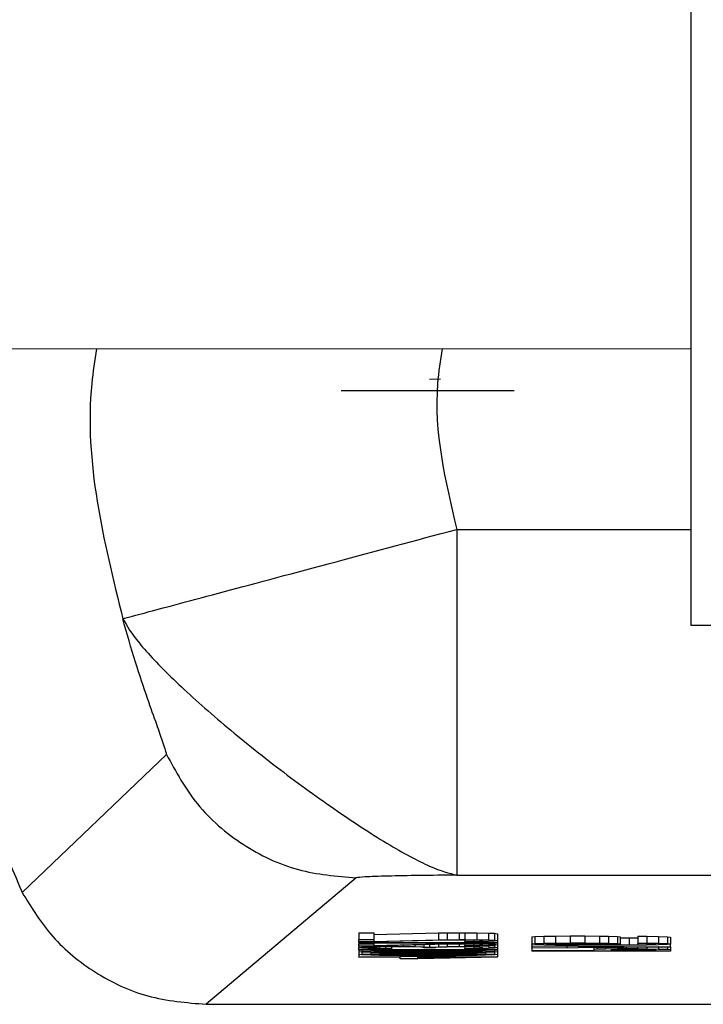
# Model space of a CAD drawing. Header units: inches. Extents: x 170 to 312, y 215 to 248.
# Tile 248 of 256: x 231.3812 to 231.4055, y 223.5383 to 223.5734. Entities that reach past the tile are written whole.
import ezdxf

# ---------------------------------------------------------------- set-up
doc = ezdxf.new("R2010")
doc.units = ezdxf.units.IN
doc.header["$LTSCALE"] = 0.25
doc.header["$MEASUREMENT"] = 0
doc.layers.add('MOTOR RH', color=7, linetype='Continuous')

msp = doc.modelspace()

# ---------------------------------------------------------------- linework, layer by layer
at = {"layer": 'MOTOR RH'}
for p, q in [((231.405123, 223.561647), (231.370661, 223.561648)), ((231.395807, 223.560578), (231.3962, 223.560589)), ((231.392666, 223.560168), (231.398818, 223.560168)), ((231.396777, 223.555229), (231.396777, 223.542929)), ((231.396777, 223.555229), (231.40511, 223.555228)), ((231.407022, 223.551805), (231.405097, 223.551805)), ((231.381322, 223.542311), (231.386454, 223.547221)), ((231.393197, 223.542835), (231.38787, 223.538334)), ((231.396777, 223.542929), (231.435588, 223.542928)), ((231.393299, 223.54088), (231.393822, 223.54088)), ((231.393299, 223.54088), (231.393299, 223.540634)), ((231.393822, 223.54088), (231.393822, 223.540634)), ((231.393822, 223.540816), (231.396126, 223.540873)), ((231.396126, 223.540873), (231.39644, 223.540878)), ((231.396126, 223.540873), (231.396126, 223.540627)), ((231.39644, 223.540878), (231.396859, 223.54088)), ((231.39644, 223.540878), (231.39644, 223.540632)), ((231.396859, 223.54088), (231.397068, 223.54088)), ((231.396859, 223.54088), (231.396859, 223.540634)), ((231.397068, 223.54088), (231.397487, 223.540878)), ((231.397068, 223.54088), (231.397068, 223.540634)), ((231.397487, 223.540878), (231.397906, 223.540869)), ((231.397487, 223.540878), (231.397487, 223.540632)), ((231.397906, 223.540869), (231.398115, 223.540859)), ((231.397906, 223.540869), (231.397906, 223.540623)), ((231.398115, 223.540859), (231.39822, 223.540846)), ((231.398115, 223.540859), (231.398115, 223.540613)), ((231.39822, 223.540846), (231.39822, 223.5406)), ((231.39945, 223.54073), (231.399555, 223.540741)), ((231.39945, 223.54073), (231.39945, 223.540484)), ((231.399555, 223.540741), (231.399869, 223.540752)), ((231.399555, 223.540741), (231.399555, 223.540495)), ((231.399869, 223.540752), (231.400288, 223.540759)), ((231.399869, 223.540752), (231.399869, 223.540506)), ((231.400288, 223.540759), (231.400811, 223.540764)), ((231.400288, 223.540759), (231.400288, 223.540513)), ((231.400811, 223.540764), (231.401335, 223.540764)), ((231.400811, 223.540764), (231.400811, 223.540518)), ((231.401335, 223.540764), (231.401858, 223.540759)), ((231.401335, 223.540764), (231.401335, 223.540518)), ((231.401858, 223.540759), (231.402173, 223.540752)), ((231.401858, 223.540513), (231.401858, 223.540759)), ((231.402173, 223.540752), (231.402487, 223.540741)), ((231.402173, 223.540752), (231.402173, 223.540506)), ((231.402487, 223.540741), (231.402591, 223.54073)), ((231.402487, 223.540741), (231.402487, 223.540495)), ((231.402591, 223.54073), (231.402591, 223.540484)), ((231.40322, 223.540759), (231.403534, 223.540757)), ((231.40322, 223.540759), (231.40322, 223.540513)), ((231.403534, 223.540757), (231.403953, 223.54075)), ((231.403534, 223.540757), (231.403534, 223.540511)), ((231.403953, 223.54075), (231.404267, 223.540739)), ((231.403953, 223.54075), (231.403953, 223.540504)), ((231.404267, 223.540739), (231.404371, 223.540727)), ((231.404267, 223.540739), (231.404267, 223.540493)), ((231.404371, 223.540727), (231.404371, 223.540481)), ((231.393299, 223.540552), (231.393299, 223.540634)), ((231.393299, 223.540634), (231.393822, 223.540634)), ((231.393822, 223.540552), (231.393299, 223.540552)), ((231.393299, 223.540534), (231.393299, 223.540552)), ((231.393299, 223.540534), (231.39822, 223.540534)), ((231.393299, 223.540534), (231.393299, 223.54052)), ((231.393299, 223.54052), (231.397382, 223.54052)), ((231.393299, 223.54052), (231.393299, 223.540488)), ((231.393299, 223.540406), (231.393299, 223.540488)), ((231.393299, 223.540488), (231.393822, 223.540488)), ((231.393822, 223.540406), (231.393299, 223.540406)), ((231.393299, 223.540406), (231.393299, 223.540356)), ((231.393299, 223.540356), (231.393403, 223.540365)), ((231.393299, 223.540338), (231.393299, 223.540356)), ((231.393403, 223.540406), (231.393403, 223.540365)), ((231.393403, 223.540365), (231.393613, 223.540375)), ((231.393613, 223.540406), (231.393613, 223.540375)), ((231.393613, 223.540375), (231.393822, 223.540381)), ((231.393822, 223.540634), (231.393822, 223.54057)), ((231.393822, 223.54057), (231.396126, 223.540627)), ((231.39644, 223.540616), (231.393822, 223.540552)), ((231.393822, 223.54052), (231.393822, 223.540488)), ((231.393822, 223.540488), (231.393822, 223.540425)), ((231.393822, 223.540425), (231.396126, 223.540481)), ((231.39644, 223.54047), (231.393822, 223.540406)), ((231.393822, 223.540381), (231.393822, 223.540406)), ((231.393822, 223.540381), (231.394136, 223.540386)), ((231.393927, 223.540365), (231.393822, 223.540354)), ((231.393822, 223.540354), (231.393822, 223.54034)), ((231.394031, 223.54037), (231.393927, 223.540365)), ((231.393927, 223.540365), (231.393927, 223.540329)), ((231.394241, 223.540375), (231.394031, 223.54037)), ((231.394031, 223.54037), (231.394031, 223.540324)), ((231.394136, 223.540414), (231.394136, 223.540386)), ((231.394136, 223.540386), (231.39445, 223.540388)), ((231.39445, 223.540377), (231.394241, 223.540375)), ((231.394241, 223.540375), (231.394241, 223.54032)), ((231.39445, 223.540422), (231.39445, 223.540388)), ((231.39445, 223.540388), (231.394869, 223.540388)), ((231.394869, 223.540377), (231.39445, 223.540377)), ((231.39445, 223.540377), (231.39445, 223.540318)), ((231.394869, 223.540432), (231.394869, 223.540388)), ((231.394869, 223.540388), (231.395288, 223.540386)), ((231.395288, 223.540372), (231.394869, 223.540377)), ((231.395288, 223.540442), (231.395288, 223.540386)), ((231.395288, 223.540386), (231.395602, 223.540381)), ((231.395497, 223.540365), (231.395288, 223.540372)), ((231.395602, 223.540352), (231.395497, 223.540365)), ((231.395602, 223.54045), (231.395602, 223.540381)), ((231.395602, 223.540381), (231.395812, 223.54037)), ((231.395812, 223.540455), (231.395812, 223.54037)), ((231.395812, 223.54037), (231.396126, 223.540379)), ((231.39623, 223.540365), (231.396021, 223.540352)), ((231.396126, 223.540627), (231.39644, 223.540632)), ((231.396126, 223.54052), (231.396126, 223.540481)), ((231.396126, 223.540481), (231.39644, 223.540486)), ((231.396126, 223.540462), (231.396126, 223.540379)), ((231.396126, 223.540379), (231.39644, 223.540384)), ((231.39644, 223.54037), (231.39623, 223.540365)), ((231.39644, 223.540632), (231.396859, 223.540634)), ((231.396859, 223.54062), (231.39644, 223.540616)), ((231.39644, 223.54052), (231.39644, 223.540486)), ((231.39644, 223.540486), (231.396859, 223.540488)), ((231.396859, 223.540475), (231.39644, 223.54047)), ((231.39644, 223.54047), (231.39644, 223.540384)), ((231.39644, 223.540384), (231.396859, 223.540386)), ((231.396859, 223.540374), (231.39644, 223.54037)), ((231.397382, 223.54052), (231.396649, 223.540506)), ((231.396649, 223.54052), (231.396649, 223.540506)), ((231.396649, 223.540506), (231.397487, 223.540506)), ((231.396859, 223.540634), (231.397068, 223.540634)), ((231.397068, 223.54062), (231.396859, 223.54062)), ((231.396859, 223.540506), (231.396859, 223.540488)), ((231.396859, 223.540488), (231.397068, 223.540488)), ((231.397068, 223.540475), (231.396859, 223.540475)), ((231.396859, 223.540475), (231.396859, 223.540386)), ((231.396859, 223.540386), (231.397068, 223.540386)), ((231.397068, 223.540374), (231.396859, 223.540374)), ((231.397068, 223.540634), (231.397487, 223.540632)), ((231.397382, 223.540616), (231.397068, 223.54062)), ((231.397068, 223.54062), (231.397068, 223.540566)), ((231.397068, 223.540566), (231.397382, 223.54057)), ((231.397068, 223.540554), (231.397068, 223.540566)), ((231.397487, 223.540557), (231.397068, 223.540554)), ((231.397068, 223.540506), (231.397068, 223.540488)), ((231.397068, 223.540488), (231.397487, 223.540486)), ((231.397382, 223.54047), (231.397068, 223.540475)), ((231.397068, 223.540475), (231.397068, 223.54042)), ((231.397068, 223.54042), (231.397382, 223.540425)), ((231.397068, 223.540409), (231.397068, 223.54042)), ((231.397487, 223.540411), (231.397068, 223.540409)), ((231.397068, 223.540409), (231.397068, 223.540386)), ((231.397068, 223.540386), (231.397487, 223.540384)), ((231.397382, 223.54037), (231.397068, 223.540374)), ((231.397068, 223.540374), (231.397068, 223.54032)), ((231.397592, 223.540609), (231.397382, 223.540616)), ((231.397382, 223.540616), (231.397382, 223.54057)), ((231.397382, 223.54057), (231.397592, 223.540577)), ((231.397592, 223.540463), (231.397382, 223.54047)), ((231.397382, 223.54047), (231.397382, 223.540425)), ((231.397382, 223.540425), (231.397592, 223.540431)), ((231.397592, 223.540363), (231.397382, 223.54037)), ((231.397382, 223.54037), (231.397382, 223.540324)), ((231.397487, 223.540632), (231.397906, 223.540623)), ((231.397906, 223.540566), (231.397487, 223.540557)), ((231.397487, 223.540506), (231.39822, 223.54052)), ((231.397487, 223.540506), (231.397487, 223.540486)), ((231.397487, 223.540486), (231.397906, 223.540477)), ((231.397906, 223.54042), (231.397487, 223.540411)), ((231.397487, 223.540411), (231.397487, 223.540384)), ((231.397487, 223.540384), (231.397906, 223.540374)), ((231.397696, 223.540598), (231.397592, 223.540609)), ((231.397592, 223.540609), (231.397592, 223.540577)), ((231.397592, 223.540577), (231.397696, 223.540588)), ((231.397696, 223.540452), (231.397592, 223.540463)), ((231.397592, 223.540463), (231.397592, 223.540431)), ((231.397592, 223.540431), (231.397696, 223.540443)), ((231.397696, 223.540352), (231.397592, 223.540363)), ((231.397592, 223.540363), (231.397592, 223.540331)), ((231.397696, 223.540588), (231.397696, 223.540598)), ((231.397696, 223.540443), (231.397696, 223.540452)), ((231.397906, 223.540623), (231.398115, 223.540613)), ((231.398115, 223.540575), (231.397906, 223.540566)), ((231.397906, 223.540514), (231.397906, 223.540477)), ((231.397906, 223.540477), (231.398115, 223.540468)), ((231.398115, 223.540429), (231.397906, 223.54042)), ((231.397906, 223.54042), (231.397906, 223.540374)), ((231.397906, 223.540374), (231.398115, 223.540365)), ((231.398115, 223.540613), (231.39822, 223.5406)), ((231.39822, 223.540591), (231.398115, 223.540575)), ((231.398115, 223.540518), (231.398115, 223.540468)), ((231.398115, 223.540468), (231.39822, 223.540454)), ((231.39822, 223.540445), (231.398115, 223.540429)), ((231.398115, 223.540429), (231.398115, 223.540365)), ((231.398115, 223.540365), (231.39822, 223.540349)), ((231.39822, 223.5406), (231.39822, 223.540591)), ((231.39822, 223.540591), (231.39822, 223.540534)), ((231.39822, 223.54052), (231.39822, 223.540534)), ((231.39822, 223.54052), (231.39822, 223.540454)), ((231.39822, 223.540454), (231.39822, 223.540445)), ((231.39822, 223.540445), (231.39822, 223.540349)), ((231.39945, 223.540484), (231.399555, 223.540495)), ((231.39945, 223.540472), (231.39945, 223.540484)), ((231.399555, 223.540461), (231.39945, 223.540472)), ((231.39945, 223.540472), (231.39945, 223.540418)), ((231.39945, 223.540418), (231.404371, 223.540381)), ((231.39945, 223.540404), (231.39945, 223.540418)), ((231.400707, 223.540395), (231.39945, 223.540404)), ((231.39945, 223.540404), (231.39945, 223.54034)), ((231.404371, 223.540363), (231.39945, 223.540327)), ((231.399555, 223.540495), (231.399869, 223.540506)), ((231.399869, 223.54045), (231.399555, 223.540461)), ((231.399869, 223.540506), (231.400288, 223.540513)), ((231.400288, 223.540443), (231.399869, 223.54045)), ((231.399974, 223.540486), (231.400078, 223.540493)), ((231.399974, 223.54047), (231.399974, 223.540486)), ((231.400078, 223.540463), (231.399974, 223.54047)), ((231.400078, 223.540493), (231.400288, 223.5405)), ((231.400078, 223.540463), (231.400078, 223.540493)), ((231.400288, 223.540456), (231.400078, 223.540463)), ((231.400288, 223.540513), (231.400811, 223.540518)), ((231.400288, 223.5405), (231.400602, 223.540504)), ((231.400288, 223.540456), (231.400288, 223.5405)), ((231.400602, 223.540452), (231.400288, 223.540456)), ((231.400811, 223.540438), (231.400288, 223.540443)), ((231.400602, 223.540504), (231.400916, 223.540506)), ((231.400602, 223.540452), (231.400602, 223.540504)), ((231.400916, 223.54045), (231.400602, 223.540452)), ((231.400707, 223.540349), (231.400707, 223.540395)), ((231.400811, 223.540518), (231.401335, 223.540518)), ((231.401544, 223.540436), (231.400811, 223.540438)), ((231.400916, 223.540506), (231.40123, 223.540506)), ((231.400916, 223.54045), (231.400916, 223.540506)), ((231.40123, 223.54045), (231.400916, 223.54045)), ((231.401125, 223.540352), (231.401125, 223.540393)), ((231.401125, 223.540393), (231.403953, 223.540372)), ((231.403953, 223.540372), (231.401125, 223.540352)), ((231.40123, 223.540506), (231.401544, 223.540504)), ((231.40123, 223.54045), (231.40123, 223.540506)), ((231.401544, 223.540452), (231.40123, 223.54045)), ((231.401335, 223.540518), (231.401858, 223.540513)), ((231.401544, 223.540504), (231.401754, 223.5405)), ((231.401544, 223.540452), (231.401544, 223.540504)), ((231.401754, 223.540456), (231.401544, 223.540452)), ((231.402277, 223.540436), (231.401544, 223.540436)), ((231.401754, 223.5405), (231.401963, 223.540493)), ((231.401754, 223.540456), (231.401754, 223.5405)), ((231.401963, 223.540463), (231.401754, 223.540456)), ((231.401858, 223.540513), (231.402173, 223.540506)), ((231.401963, 223.540493), (231.402068, 223.540486)), ((231.401963, 223.540463), (231.401963, 223.540493)), ((231.402068, 223.54047), (231.401963, 223.540463)), ((231.402068, 223.540486), (231.402068, 223.54047)), ((231.402487, 223.540461), (231.402068, 223.540447)), ((231.402068, 223.540447), (231.402277, 223.540447)), ((231.402173, 223.540506), (231.402487, 223.540495)), ((231.402277, 223.540454), (231.402277, 223.540447)), ((231.402277, 223.540447), (231.402905, 223.54045)), ((231.40301, 223.540438), (231.402277, 223.540436)), ((231.402487, 223.540495), (231.402591, 223.540484)), ((231.402591, 223.540472), (231.402487, 223.540461)), ((231.402591, 223.540694), (231.402905, 223.540696)), ((231.402591, 223.540484), (231.402591, 223.540472)), ((231.402905, 223.540696), (231.40322, 223.540698)), ((231.402905, 223.540696), (231.402905, 223.54045)), ((231.402905, 223.54045), (231.40322, 223.540452)), ((231.403534, 223.540443), (231.40301, 223.540438)), ((231.40322, 223.540513), (231.403534, 223.540511)), ((231.40322, 223.540502), (231.40322, 223.540513)), ((231.403534, 223.540497), (231.40322, 223.540502)), ((231.40322, 223.540502), (231.40322, 223.540452)), ((231.40322, 223.540452), (231.403534, 223.540456)), ((231.40322, 223.540308), (231.40322, 223.540354)), ((231.403534, 223.540511), (231.403953, 223.540504)), ((231.403743, 223.54049), (231.403534, 223.540497)), ((231.403534, 223.540497), (231.403534, 223.540456)), ((231.403534, 223.540456), (231.403743, 223.540463)), ((231.403953, 223.540449), (231.403534, 223.540443)), ((231.403534, 223.540357), (231.403534, 223.540306)), ((231.403848, 223.540484), (231.403743, 223.54049)), ((231.403743, 223.54049), (231.403743, 223.540463)), ((231.403743, 223.540463), (231.403848, 223.54047)), ((231.403848, 223.54047), (231.403848, 223.540484)), ((231.403953, 223.540504), (231.404267, 223.540493)), ((231.404267, 223.540461), (231.403953, 223.540449)), ((231.403953, 223.54036), (231.403953, 223.540299)), ((231.404267, 223.540493), (231.404371, 223.540481)), ((231.404371, 223.540472), (231.404267, 223.540461)), ((231.404267, 223.540362), (231.404267, 223.54029)), ((231.404371, 223.540481), (231.404371, 223.540472)), ((231.404371, 223.540381), (231.404371, 223.540472)), ((231.404371, 223.540381), (231.404371, 223.540363)), ((231.404371, 223.540363), (231.404371, 223.540279)), ((231.393403, 223.540329), (231.393299, 223.540338)), ((231.393299, 223.540288), (231.393299, 223.540338)), ((231.393299, 223.540288), (231.39822, 223.540288)), ((231.393299, 223.540288), (231.393299, 223.540274)), ((231.393299, 223.540274), (231.397382, 223.540274)), ((231.393299, 223.540274), (231.393299, 223.540202)), ((231.393299, 223.540202), (231.393403, 223.540215)), ((231.393403, 223.540188), (231.393299, 223.540202)), ((231.393299, 223.540202), (231.393299, 223.540101)), ((231.393299, 223.540101), (231.393403, 223.540115)), ((231.393403, 223.540088), (231.393299, 223.540101)), ((231.393299, 223.540101), (231.393299, 223.540019)), ((231.393299, 223.540019), (231.394764, 223.540019)), ((231.393299, 223.540006), (231.393299, 223.540019)), ((231.394764, 223.540006), (231.393299, 223.540006)), ((231.393613, 223.54032), (231.393403, 223.540329)), ((231.393403, 223.540274), (231.393403, 223.540215)), ((231.393403, 223.540215), (231.393717, 223.540227)), ((231.393717, 223.540176), (231.393403, 223.540188)), ((231.393403, 223.540188), (231.393403, 223.540115)), ((231.393403, 223.540115), (231.393717, 223.540126)), ((231.393717, 223.540076), (231.393403, 223.540088)), ((231.393822, 223.540313), (231.393613, 223.54032)), ((231.393717, 223.540274), (231.393717, 223.540227)), ((231.393717, 223.540227), (231.394031, 223.540233)), ((231.394031, 223.54017), (231.393717, 223.540176)), ((231.393717, 223.540176), (231.393717, 223.540126)), ((231.393717, 223.540126), (231.394031, 223.540133)), ((231.394031, 223.54007), (231.393717, 223.540076)), ((231.393822, 223.54034), (231.393927, 223.540329)), ((231.394136, 223.540309), (231.393822, 223.540313)), ((231.393822, 223.540202), (231.393927, 223.540213)), ((231.393927, 223.54019), (231.393822, 223.540202)), ((231.393822, 223.540101), (231.393927, 223.540113)), ((231.393927, 223.54009), (231.393822, 223.540101)), ((231.393927, 223.540329), (231.394031, 223.540324)), ((231.393927, 223.540213), (231.394136, 223.54022)), ((231.393927, 223.54019), (231.393927, 223.540213)), ((231.394136, 223.540183), (231.393927, 223.54019)), ((231.393927, 223.540113), (231.394136, 223.54012)), ((231.393927, 223.54009), (231.393927, 223.540113)), ((231.394136, 223.540083), (231.393927, 223.54009)), ((231.394031, 223.540324), (231.394241, 223.54032)), ((231.394031, 223.540274), (231.394031, 223.540233)), ((231.394031, 223.540233), (231.39445, 223.540238)), ((231.39445, 223.540165), (231.394031, 223.54017)), ((231.394031, 223.54017), (231.394031, 223.540133)), ((231.394031, 223.540133), (231.39445, 223.540138)), ((231.39445, 223.540065), (231.394031, 223.54007)), ((231.39445, 223.540306), (231.394136, 223.540309)), ((231.394136, 223.54022), (231.394764, 223.540229)), ((231.394136, 223.540183), (231.394136, 223.54022)), ((231.394764, 223.540174), (231.394136, 223.540183)), ((231.394136, 223.54012), (231.394764, 223.540129)), ((231.394136, 223.540083), (231.394136, 223.54012)), ((231.394764, 223.540074), (231.394136, 223.540083)), ((231.394241, 223.54032), (231.39445, 223.540318)), ((231.39445, 223.540318), (231.39445, 223.540306)), ((231.39445, 223.540274), (231.39445, 223.540238)), ((231.39445, 223.540238), (231.394764, 223.54024)), ((231.394764, 223.540163), (231.39445, 223.540165)), ((231.39445, 223.540165), (231.39445, 223.540138)), ((231.39445, 223.540138), (231.394764, 223.54014)), ((231.394764, 223.540063), (231.39445, 223.540065)), ((231.394764, 223.540274), (231.394764, 223.54024)), ((231.394764, 223.54024), (231.395288, 223.540242)), ((231.394764, 223.540229), (231.395393, 223.540231)), ((231.394764, 223.540174), (231.394764, 223.540229)), ((231.395393, 223.540172), (231.394764, 223.540174)), ((231.395288, 223.540161), (231.394764, 223.540163)), ((231.394764, 223.540163), (231.394764, 223.54014)), ((231.394764, 223.54014), (231.395288, 223.540142)), ((231.394764, 223.540129), (231.395393, 223.540131)), ((231.394764, 223.540074), (231.394764, 223.540129)), ((231.395393, 223.540072), (231.394764, 223.540074)), ((231.395288, 223.54006), (231.394764, 223.540063)), ((231.394764, 223.540063), (231.394764, 223.540042)), ((231.394764, 223.540042), (231.395393, 223.540042)), ((231.394764, 223.540019), (231.394764, 223.540042)), ((231.394764, 223.539951), (231.394764, 223.540006)), ((231.395288, 223.540274), (231.395288, 223.540242)), ((231.395288, 223.540242), (231.39623, 223.540242)), ((231.39623, 223.540161), (231.395288, 223.540161)), ((231.395288, 223.540161), (231.395288, 223.540142)), ((231.395288, 223.540142), (231.39623, 223.540142)), ((231.39623, 223.54006), (231.395288, 223.54006)), ((231.395393, 223.540231), (231.396126, 223.540231)), ((231.395393, 223.540172), (231.395393, 223.540231)), ((231.396126, 223.540172), (231.395393, 223.540172)), ((231.395393, 223.540131), (231.396126, 223.540131)), ((231.395393, 223.540072), (231.395393, 223.540131)), ((231.396126, 223.540072), (231.395393, 223.540072)), ((231.395393, 223.54006), (231.395393, 223.540042)), ((231.395393, 223.540042), (231.395393, 223.540019)), ((231.395393, 223.540019), (231.39822, 223.540019)), ((231.39822, 223.540006), (231.395393, 223.539951)), ((231.395393, 223.540006), (231.397382, 223.540006)), ((231.397382, 223.540006), (231.395393, 223.539967)), ((231.395393, 223.539967), (231.395393, 223.540006)), ((231.395602, 223.540343), (231.395602, 223.540352)), ((231.396021, 223.540343), (231.395602, 223.540343)), ((231.396021, 223.540352), (231.396021, 223.540343)), ((231.396126, 223.540231), (231.396754, 223.540229)), ((231.396126, 223.540172), (231.396126, 223.540231)), ((231.396754, 223.540174), (231.396126, 223.540172)), ((231.396126, 223.540131), (231.396754, 223.540129)), ((231.396126, 223.540072), (231.396126, 223.540131)), ((231.396754, 223.540074), (231.396126, 223.540072)), ((231.39623, 223.540274), (231.39623, 223.540242)), ((231.39623, 223.540242), (231.396754, 223.54024)), ((231.396754, 223.540163), (231.39623, 223.540161)), ((231.39623, 223.540161), (231.39623, 223.540142)), ((231.39623, 223.540142), (231.396754, 223.54014)), ((231.396754, 223.540063), (231.39623, 223.54006)), ((231.397382, 223.540274), (231.396649, 223.540261)), ((231.396649, 223.540274), (231.396649, 223.540261)), ((231.396649, 223.540261), (231.397487, 223.540261)), ((231.396754, 223.540261), (231.396754, 223.54024)), ((231.396754, 223.54024), (231.397068, 223.540238)), ((231.396754, 223.540229), (231.397382, 223.54022)), ((231.396754, 223.540229), (231.396754, 223.540174)), ((231.397382, 223.540183), (231.396754, 223.540174)), ((231.397068, 223.540165), (231.396754, 223.540163)), ((231.396754, 223.540163), (231.396754, 223.54014)), ((231.396754, 223.54014), (231.397068, 223.540138)), ((231.396754, 223.540129), (231.397382, 223.54012)), ((231.396754, 223.540129), (231.396754, 223.540074)), ((231.397382, 223.540083), (231.396754, 223.540074)), ((231.397068, 223.540065), (231.396754, 223.540063)), ((231.397068, 223.54032), (231.397382, 223.540324)), ((231.397068, 223.540308), (231.397068, 223.54032)), ((231.397487, 223.540311), (231.397068, 223.540308)), ((231.397068, 223.540261), (231.397068, 223.540238)), ((231.397068, 223.540238), (231.397487, 223.540233)), ((231.397487, 223.54017), (231.397068, 223.540165)), ((231.397068, 223.540165), (231.397068, 223.540138)), ((231.397068, 223.540138), (231.397487, 223.540133)), ((231.397487, 223.540069), (231.397068, 223.540065)), ((231.397382, 223.540324), (231.397592, 223.540331)), ((231.397382, 223.54022), (231.397592, 223.540213)), ((231.397382, 223.540183), (231.397382, 223.54022)), ((231.397592, 223.54019), (231.397382, 223.540183)), ((231.397382, 223.54012), (231.397592, 223.540113)), ((231.397382, 223.540083), (231.397382, 223.54012)), ((231.397592, 223.54009), (231.397382, 223.540083)), ((231.397906, 223.54032), (231.397487, 223.540311)), ((231.397487, 223.540261), (231.39822, 223.540274)), ((231.397487, 223.540261), (231.397487, 223.540233)), ((231.397487, 223.540233), (231.397801, 223.540227)), ((231.397801, 223.540176), (231.397487, 223.54017)), ((231.397487, 223.54017), (231.397487, 223.540133)), ((231.397487, 223.540133), (231.397801, 223.540126)), ((231.397801, 223.540076), (231.397487, 223.540069)), ((231.397592, 223.540331), (231.397696, 223.540343)), ((231.397592, 223.540213), (231.397696, 223.540201)), ((231.397592, 223.54019), (231.397592, 223.540213)), ((231.397696, 223.540201), (231.397592, 223.54019)), ((231.397592, 223.540113), (231.397696, 223.540101)), ((231.397592, 223.54009), (231.397592, 223.540113)), ((231.397696, 223.540101), (231.397592, 223.54009)), ((231.397696, 223.540343), (231.397696, 223.540352)), ((231.397801, 223.540267), (231.397801, 223.540227)), ((231.397801, 223.540227), (231.398115, 223.540215)), ((231.398115, 223.540188), (231.397801, 223.540176)), ((231.397801, 223.540176), (231.397801, 223.540126)), ((231.397801, 223.540126), (231.398115, 223.540115)), ((231.398115, 223.540088), (231.397801, 223.540076)), ((231.398115, 223.540329), (231.397906, 223.54032)), ((231.39822, 223.540345), (231.398115, 223.540329)), ((231.398115, 223.540272), (231.398115, 223.540215)), ((231.398115, 223.540215), (231.39822, 223.540201)), ((231.39822, 223.540201), (231.398115, 223.540188)), ((231.398115, 223.540188), (231.398115, 223.540115)), ((231.398115, 223.540115), (231.39822, 223.540101)), ((231.39822, 223.540101), (231.398115, 223.540088)), ((231.39822, 223.540349), (231.39822, 223.540345)), ((231.39822, 223.540345), (231.39822, 223.540288)), ((231.39822, 223.540274), (231.39822, 223.540288)), ((231.39822, 223.540274), (231.39822, 223.540201)), ((231.39822, 223.540201), (231.39822, 223.540101)), ((231.39822, 223.540101), (231.39822, 223.540019)), ((231.39822, 223.540006), (231.39822, 223.540019)), ((231.39945, 223.54034), (231.400707, 223.540349)), ((231.39945, 223.540327), (231.39945, 223.54034)), ((231.39945, 223.540327), (231.39945, 223.540238)), ((231.401649, 223.540238), (231.39945, 223.540238)), ((231.39945, 223.540238), (231.39945, 223.540224)), ((231.404371, 223.540224), (231.39945, 223.540224)), ((231.401649, 223.540343), (231.401649, 223.540279)), ((231.401754, 223.54029), (231.401649, 223.540279)), ((231.401649, 223.540279), (231.401649, 223.540238)), ((231.401754, 223.540344), (231.401754, 223.54029)), ((231.402068, 223.540299), (231.401754, 223.54029)), ((231.402068, 223.540346), (231.402068, 223.540299)), ((231.402487, 223.540306), (231.402068, 223.540299)), ((231.402277, 223.540281), (231.402382, 223.540288)), ((231.402277, 223.540238), (231.402277, 223.540281)), ((231.403848, 223.540238), (231.402277, 223.540238)), ((231.402382, 223.540288), (231.402591, 223.540292)), ((231.402487, 223.540349), (231.402487, 223.540306)), ((231.402801, 223.540308), (231.402487, 223.540306)), ((231.402591, 223.540292), (231.402905, 223.540295)), ((231.402801, 223.540351), (231.402801, 223.540308)), ((231.40322, 223.540308), (231.402801, 223.540308)), ((231.402905, 223.540295), (231.40322, 223.540295)), ((231.40322, 223.540308), (231.403534, 223.540306)), ((231.40322, 223.540295), (231.403534, 223.540292)), ((231.403534, 223.540306), (231.403953, 223.540299)), ((231.403534, 223.540292), (231.403743, 223.540288)), ((231.403743, 223.540288), (231.403848, 223.540281)), ((231.403848, 223.540281), (231.403848, 223.540238)), ((231.403953, 223.540299), (231.404267, 223.54029)), ((231.404267, 223.54029), (231.404371, 223.540279)), ((231.404371, 223.540279), (231.404371, 223.540224)), ((231.395393, 223.539951), (231.394764, 223.539951)), ((231.38787, 223.538334), (231.444495, 223.538333))]:
    msp.add_line(p, q, dxfattribs=at)
for points, knots in [([(231.40511, 223.551805), (231.40511, 223.552109), (231.40511, 223.552717), (231.40511, 223.557677), (231.40511, 223.565263), (231.40511, 223.572732), (231.40511, 223.576466)], [0, 0, 0, 0, 0.249981, 0.499988, 0.749994, 1, 1, 1, 1]), ([(231.377045, 223.561648), (231.376991, 223.56124), (231.376526, 223.557728), (231.377685, 223.550952), (231.38011, 223.545191), (231.381322, 223.542311)], [0, 0, 0, 0, 0.061606, 0.530789, 1, 1, 1, 1]), ([(231.38396, 223.561648), (231.383899, 223.561239), (231.383423, 223.55804), (231.384213, 223.554841), (231.384903, 223.552051)], [0, 0, 0, 0, 0.127879, 1, 1, 1, 1]), ([(231.396256, 223.561648), (231.396192, 223.561238), (231.395857, 223.559099), (231.396365, 223.556959), (231.396777, 223.555229)], [0, 0, 0, 0, 0.191219, 1, 1, 1, 1]), ([(231.384898, 223.552051), (231.385106, 223.552106), (231.385537, 223.552221), (231.388313, 223.552964), (231.392265, 223.554021), (231.395311, 223.554837), (231.396777, 223.555229)], [0, 0, 0, 0, 0.240534, 0.5, 0.759466, 1, 1, 1, 1]), ([(231.384899, 223.55205), (231.385051, 223.551791), (231.385355, 223.551273), (231.386627, 223.549927), (231.388341, 223.548398), (231.39035, 223.546764), (231.392443, 223.54525), (231.394335, 223.544002), (231.395938, 223.543142), (231.396497, 223.543), (231.396777, 223.542929)], [0, 0, 0, 0, 0.124949, 0.250121, 0.375074, 0.500105, 0.625053, 0.749996, 0.875042, 1, 1, 1, 1]), ([(231.386454, 223.547221), (231.386454, 223.547221), (231.386454, 223.547221), (231.386454, 223.547221), (231.386454, 223.547221), (231.386454, 223.547221), (231.386454, 223.547221), (231.386455, 223.547222), (231.386457, 223.547229), (231.38645, 223.547291), (231.386345, 223.547614), (231.386094, 223.548321), (231.385763, 223.549264), (231.385333, 223.550521), (231.385048, 223.551525), (231.384899, 223.55205)], [0, 0, 0, 0, 0.000008, 0.000022, 0.000073, 0.000262, 0.000983, 0.003803, 0.014919, 0.058685, 0.232591, 0.370405, 0.548173, 0.763622, 1, 1, 1, 1]), ([(231.386454, 223.54722), (231.386788, 223.546609), (231.38747, 223.54536), (231.389125, 223.543949), (231.391085, 223.543009), (231.392503, 223.542892), (231.393197, 223.542835)], [0, 0, 0, 0, 0.24474, 0.5, 0.75526, 1, 1, 1, 1]), ([(231.396777, 223.542929), (231.396324, 223.542925), (231.395399, 223.542917), (231.394294, 223.542894), (231.393429, 223.542867), (231.393273, 223.542845), (231.393197, 223.542835)], [0, 0, 0, 0, 0.24604, 0.503023, 0.757187, 1, 1, 1, 1]), ([(231.381322, 223.542311), (231.381659, 223.541766), (231.382345, 223.540658), (231.383904, 223.539395), (231.385779, 223.538507), (231.387166, 223.538392), (231.38787, 223.538334)], [0, 0, 0, 0, 0.237934, 0.483967, 0.738018, 1, 1, 1, 1])]:
    msp.add_open_spline(points, degree=3, knots=knots, dxfattribs=at)

doc.saveas('drawing.dxf')
